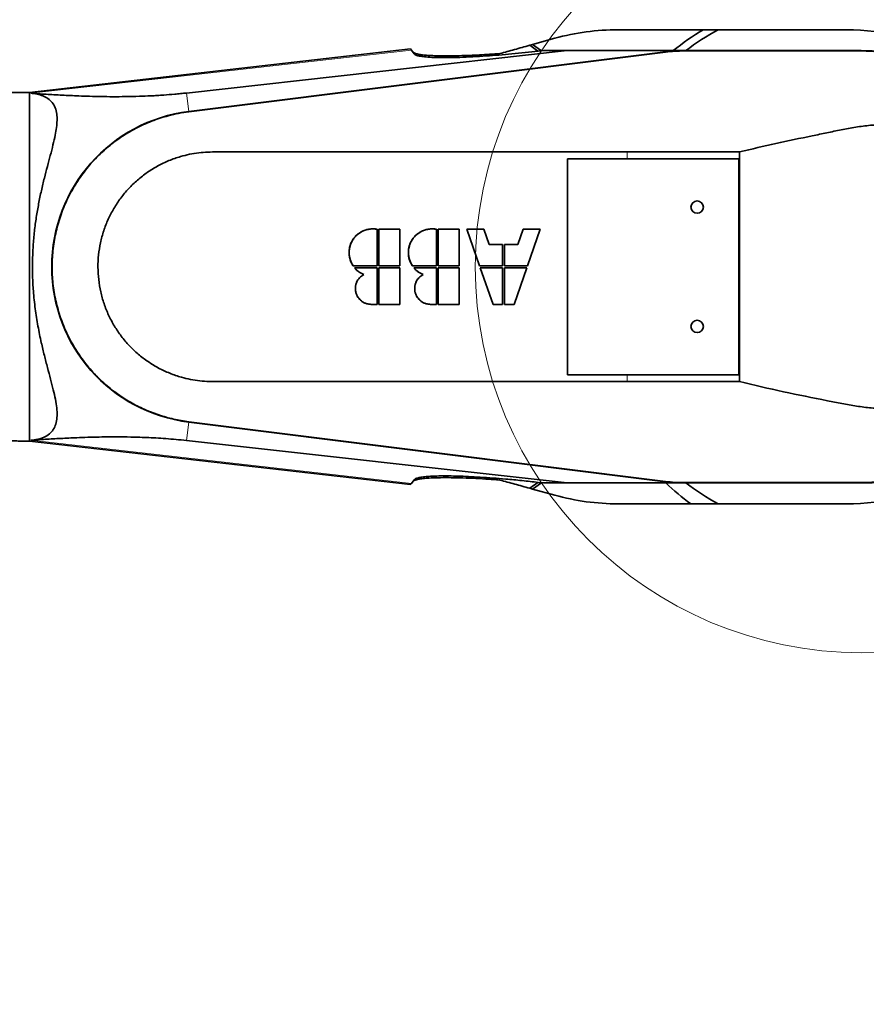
# Model space of a CAD drawing. Header units: millimetres. Extents: x 0 to 11920, y 0 to 8400.
# Tile 94 of 120: x 8841 to 9409, y 3374 to 4034. Entities that reach past the tile are written whole.
import ezdxf

# ---------------------------------------------------------------- set-up
doc = ezdxf.new("R2010")
doc.units = ezdxf.units.MM
doc.header["$LTSCALE"] = 20
doc.layers.add('SVART_TEXT', color=7, linetype='Continuous')
doc.styles.add('SLDTEXTSTYLE0', font='TXT', dxfattribs={"width": 0.605})
doc.dimstyles.new('SLDDIMSTYLE16', dxfattribs={"dimtxt": 70, "dimasz": 70, "dimexe": 0, "dimexo": 0.0625, "dimgap": 17.5, "dimtad": 1, "dimdec": 1, "dimrnd": 1e-09, "dimzin": 12, "dimdsep": 46, "dimtxsty": 'SLDTEXTSTYLE0', "dimsah": 1, "dimcen": 0.09, "dimse1": 1, "dimsd1": 1, "dimadec": 0, "dimazin": 3, "dimtfac": 1, "dimtofl": 0, "dimtmove": 0, "dimatfit": 3, "dimfxl": 1, "dimfrac": 2, "dimtolj": 1, "dimtzin": 12, "dimarcsym": 0})

# ---------------------------------------------------------------- blocks, each defined once
blk = doc.blocks.new('_D_86')
at = {"layer": 'SVART_TEXT'}
for p, q in [((9791.23, 3182.65), (9791.23, 3479.77)), ((9791.23, 3449.77), (9573.67, 3449.77))]:
    blk.add_line(p, q, dxfattribs=at)
blk.add_solid([(9791.23, 3449.77), (9721.23, 3459.77), (9721.23, 3439.77)], dxfattribs=at)
at = {"layer": 'SVART_TEXT', "insert": (9573.67, 3540.01), "char_height": 70, "attachment_point": 1, "style": 'SLDTEXTSTYLE0'}
blk.add_mtext('*)', dxfattribs=at)
blk = doc.blocks.new('_D_87')
at = {"layer": 'SVART_TEXT'}
for p, q in [((9790.83, 3127.75), (9790.83, 3599.99)), ((9790.83, 3569.99), (9573.67, 3569.99))]:
    blk.add_line(p, q, dxfattribs=at)
blk.add_solid([(9790.83, 3569.99), (9720.83, 3579.99), (9720.83, 3559.99)], dxfattribs=at)
at = {"layer": 'SVART_TEXT', "insert": (9573.67, 3660.22), "char_height": 70, "attachment_point": 1, "style": 'SLDTEXTSTYLE0'}
blk.add_mtext('*)', dxfattribs=at)

msp = doc.modelspace()

# ---------------------------------------------------------------- linework, layer by layer
at = {"color": 7, "linetype": 'Continuous', "lineweight": 35}
for p, q in [((9299.245737, 4027.635074), (9242.277308, 4027.635074)), ((9309.261442, 4027.635074), (9299.245737, 4027.635074)), ((9395.277308, 4027.635074), (9309.261442, 4027.635074)), ((9184.780449, 4017.694791), (9182.907705, 4017.175931)), ((9182.907705, 4017.175931), (9188.482162, 4013.278482)), ((9199.824241, 4021.862803), (9184.780449, 4017.694791)), ((9184.780449, 4017.694791), (9190.814339, 4013.469816)), ((9103.027129, 4014.774085), (8847.277308, 3985.635074)), ((8952.68758, 3985.187398), (9208.168158, 4013.635074)), ((8954.235453, 3972.821973), (9274.09104, 4012.860692)), ((9103.027129, 4014.774085), (9103.617998, 4013.930237)), ((9103.617998, 4013.930237), (9105.354579, 4011.450142)), ((9192.258572, 4013.635074), (9188.707956, 4013.228791)), ((9208.168158, 4013.635074), (9192.258572, 4013.635074)), ((9280.277308, 4013.635074), (9208.168158, 4013.635074)), ((9274.09104, 4012.860692), (9280.277308, 4013.635074)), ((9286.511854, 4013.635074), (9280.277308, 4013.635074)), ((9405.277308, 4013.635074), (9286.511854, 4013.635074)), ((8847.277308, 3985.635074), (8821.277308, 3985.635074)), ((8847.277308, 3985.635074), (8847.277308, 3868.635074)), ((9248.277308, 3945.635074), (9323.773976, 3945.635074)), ((9323.773976, 3791.635074), (9323.773976, 3945.635074)), ((9323.277308, 3941.135074), (9208.277308, 3941.135074)), ((9208.277308, 3941.135074), (9208.277308, 3796.135074)), ((9323.277308, 3796.135074), (9323.277308, 3941.135074)), ((9080.524056, 3869.262074), (9080.524056, 3893.829074)), ((9081.778056, 3893.829074), (9081.778056, 3869.262074)), ((9095.743056, 3893.829074), (9081.778056, 3893.829074)), ((9095.743056, 3869.262074), (9095.743056, 3893.829074)), ((9120.310056, 3869.262074), (9120.310056, 3893.829074)), ((9121.564056, 3893.829074), (9121.564056, 3869.262074)), ((9135.529056, 3893.829074), (9121.564056, 3893.829074)), ((9135.529056, 3869.262074), (9135.529056, 3893.829074)), ((9140.773056, 3893.829074), (9149.36039, 3869.262074)), ((9152.173056, 3893.829074), (9140.773056, 3893.829074)), ((9155.759414, 3883.569074), (9152.173056, 3893.829074)), ((9178.621056, 3893.829074), (9175.034699, 3883.569074)), ((9190.021056, 3893.829074), (9178.621056, 3893.829074)), ((9181.433723, 3869.262074), (9190.021056, 3893.829074)), ((9164.770056, 3883.569074), (9155.759414, 3883.569074)), ((9164.770056, 3869.262074), (9164.770056, 3883.569074)), ((9166.024056, 3883.569074), (9166.024056, 3869.262074)), ((9175.034699, 3883.569074), (9166.024056, 3883.569074)), ((8847.277308, 3868.635074), (8847.277308, 3751.635074)), ((9064.451715, 3869.262074), (9080.524056, 3869.262074)), ((9080.524056, 3868.008074), (9065.379363, 3868.008074)), ((9071.582339, 3863.387331), (9069.822119, 3864.252811)), ((9080.524056, 3843.441074), (9080.524056, 3868.008074)), ((9081.778056, 3869.262074), (9095.743056, 3869.262074)), ((9081.778056, 3868.008074), (9081.778056, 3843.441074)), ((9095.743056, 3868.008074), (9081.778056, 3868.008074)), ((9095.743056, 3843.441074), (9095.743056, 3868.008074)), ((9104.237715, 3869.262074), (9120.310056, 3869.262074)), ((9120.310056, 3868.008074), (9105.165363, 3868.008074)), ((9111.368339, 3863.387331), (9109.608002, 3864.252878)), ((9120.310056, 3843.441074), (9120.310056, 3868.008074)), ((9121.564056, 3869.262074), (9135.529056, 3869.262074)), ((9121.564056, 3868.008074), (9121.564056, 3843.441074)), ((9135.529056, 3868.008074), (9121.564056, 3868.008074)), ((9135.529056, 3843.441074), (9135.529056, 3868.008074)), ((9149.36039, 3869.262074), (9164.770056, 3869.262074)), ((9149.798723, 3868.008074), (9158.386056, 3843.441074)), ((9164.770056, 3868.008074), (9149.798723, 3868.008074)), ((9164.770056, 3843.441074), (9164.770056, 3868.008074)), ((9166.024056, 3869.262074), (9181.433723, 3869.262074)), ((9180.99539, 3868.008074), (9166.024056, 3868.008074)), ((9166.024056, 3868.008074), (9166.024056, 3843.441074)), ((9172.408056, 3843.441074), (9180.99539, 3868.008074)), ((9076.591056, 3843.441074), (9080.524056, 3843.441074)), ((9081.778056, 3843.441074), (9095.743056, 3843.441074)), ((9116.377056, 3843.441074), (9120.310056, 3843.441074)), ((9121.564056, 3843.441074), (9135.529056, 3843.441074)), ((9158.386056, 3843.441074), (9164.770056, 3843.441074)), ((9166.024056, 3843.441074), (9172.408056, 3843.441074)), ((9208.277308, 3796.135074), (9323.277308, 3796.135074)), ((9323.773976, 3791.635074), (9248.277308, 3791.635074)), ((9274.09104, 3724.409455), (8954.235453, 3764.448174)), ((8842.217927, 3751.635074), (8847.277308, 3751.635074)), ((8847.277308, 3751.635074), (9103.027129, 3722.496062)), ((9208.168158, 3723.635074), (8952.68758, 3752.082749)), ((9105.354579, 3725.820005), (9103.617998, 3723.339911)), ((9103.617998, 3723.339911), (9103.027129, 3722.496062)), ((9188.482162, 3723.991666), (9182.907705, 3720.094217)), ((9182.907705, 3720.094217), (9184.780449, 3719.575357)), ((9184.780449, 3719.575357), (9190.814339, 3723.800332)), ((9184.780449, 3719.575357), (9199.824241, 3715.407344)), ((9192.258572, 3723.635074), (9188.707956, 3724.041357)), ((9208.168158, 3723.635074), (9192.258572, 3723.635074)), ((9280.277308, 3723.635074), (9208.168158, 3723.635074)), ((9280.277308, 3723.635074), (9274.09104, 3724.409455)), ((9286.511854, 3723.635074), (9280.277308, 3723.635074)), ((9405.277308, 3723.635074), (9286.511854, 3723.635074)), ((9242.277308, 3709.635074), (9290.952581, 3709.635074)), ((9290.952581, 3709.635074), (9309.261442, 3709.635074)), ((9309.261442, 3709.635074), (9395.277308, 3709.635074))]:
    msp.add_line(p, q, dxfattribs=at)
at = {"color": 8, "linetype": 'Continuous', "lineweight": 18}
for p, q in [((9103.617998, 4013.930237), (8848.157928, 3985.005629)), ((8954.239791, 3972.787323), (9274.095378, 4012.826042)), ((9274.095378, 4012.826042), (9274.09104, 4012.860692)), ((9274.11782, 4012.64676), (9274.095378, 4012.826042)), ((9286.511854, 4013.600153), (9286.511854, 4013.635074)), ((9286.511854, 4013.419811), (9286.511854, 4013.600153)), ((9286.511854, 4013.600153), (9405.277308, 4013.600153)), ((9405.277308, 4013.600153), (9405.277308, 4013.635074)), ((9405.277308, 4013.420012), (9405.277308, 4013.600153)), ((8952.68758, 3985.187398), (8954.235453, 3972.821973)), ((8954.239791, 3972.787323), (8954.235453, 3972.821973)), ((8954.262567, 3972.605369), (8954.239791, 3972.787323)), ((9248.277308, 3945.635074), (9248.277308, 3941.135074)), ((9248.277308, 3796.135074), (9248.277308, 3791.635074)), ((8952.68758, 3752.082749), (8954.235453, 3764.448174)), ((8954.239791, 3764.482825), (8954.235453, 3764.448174)), ((8954.262567, 3764.664779), (8954.239791, 3764.482825)), ((9274.095378, 3724.444105), (8954.239791, 3764.482825)), ((9103.617998, 3723.339911), (8848.157928, 3752.264518)), ((9274.095378, 3724.444105), (9274.09104, 3724.409455)), ((9274.11782, 3724.623387), (9274.095378, 3724.444105)), ((9286.511854, 3723.850337), (9286.511854, 3723.669995)), ((9405.277308, 3723.669995), (9286.511854, 3723.669995)), ((9286.511854, 3723.669995), (9286.511854, 3723.635074)), ((9405.277308, 3723.850135), (9405.277308, 3723.669995)), ((9405.277308, 3723.669995), (9405.277308, 3723.635074))]:
    msp.add_line(p, q, dxfattribs=at)
at = {"color": 7, "linetype": 'Continuous', "lineweight": 35, "flags": 128}
for points in [[(8954.262567, 3972.605369), (9114.978398, 3992.724848), (9274.11782, 4012.64676)], [(9286.511854, 4013.419811), (9345.894581, 4013.41985), (9405.277308, 4013.420012)], [(9274.11782, 3724.623387), (9113.402022, 3744.742647), (8954.262567, 3764.664779)], [(9405.277308, 3723.850135), (9345.894581, 3723.850298), (9286.511854, 3723.850337)]]:
    msp.add_lwpolyline(points, dxfattribs=at)
at = {"color": 7, "linetype": 'Continuous', "lineweight": 18}
msp.add_circle((9405.277308, 3868.635074), 258.832074, dxfattribs=at)
at = {"color": 7, "linetype": 'Continuous', "lineweight": 35}
for centre in [(9295.277308, 3908.635074), (9295.277308, 3828.635074)]:
    msp.add_circle(centre, 4.15, dxfattribs=at)
for centre, radius, start, end in [((9242.277308, 3868.635074), 159, 90, 105.485851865), ((9395.277308, 3868.635074), 185.75, 121.130806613, 128.682704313), ((9395.277308, 3868.635074), 159, 35.79632563, 90), ((9286.511854, 3913.635074), 100, 90, 97.135029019), ((9405.277308, 3868.635074), 145, 270, 90), ((8967.277308, 3868.635074), 105, 97.135029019, 262.864970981), ((9395.277308, 3868.635074), 159, 270, 324.20367437), ((9286.511854, 3823.635074), 100, 262.864970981, 270), ((9242.277308, 3868.635074), 159, 254.514148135, 270)]:
    msp.add_arc(centre, radius, start, end, dxfattribs=at)
at = {"color": 8, "linetype": 'Continuous', "lineweight": 18}
for centre, radius, start, end in [((9286.511854, 3913.635074), 99.965079, 90, 97.135029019), ((9405.277308, 3868.635074), 144.965079, 270, 90), ((8967.277308, 3868.635074), 104.965079, 97.135029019, 262.864970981), ((9286.511854, 3823.635074), 99.965079, 262.864970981, 270)]:
    msp.add_arc(centre, radius, start, end, dxfattribs=at)
at = {"color": 7, "linetype": 'Continuous', "lineweight": 35}
for centre, major_axis, ratio, start_param, end_param in [((9395.277308, 3871.743022), (0, 178.054249), 0.9998476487, 0.5042621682, 0.6486443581), ((9402.12309, 3858.858283), (-106.929918, 152.711749), 0.9979485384, 1.7731392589, 1.8898252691), ((9395.277308, 3865.527125), (0, 178.054249), 0.9998476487, 2.4929482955, 2.6373304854)]:
    msp.add_ellipse(centre, major_axis=major_axis, ratio=ratio, start_param=start_param, end_param=end_param, dxfattribs=at)
for points, knots in [([(9162.996818, 4011.659448), (9164.590552, 4012.101005), (9167.777977, 4012.984109), (9172.722989, 4014.354167), (9177.768445, 4015.752054), (9181.194639, 4016.701311), (9182.907705, 4017.175931)], [0, 0, 0, 0, 0.2473923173, 0.4947781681, 0.7473936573, 1, 1, 1, 1]), ([(9104.414711, 4012.792413), (9104.697866, 4012.531283), (9105.26517, 4012.008107), (9107.260986, 4011.37499), (9110.021046, 4010.858326), (9113.599497, 4010.475662), (9117.865261, 4010.217015), (9122.93624, 4010.072556), (9128.818608, 4010.054218), (9135.492771, 4010.170903), (9142.326139, 4010.40626), (9149.183513, 4010.73943), (9155.940594, 4011.14076), (9160.646189, 4011.486658), (9162.996818, 4011.659448)], [0, 0, 0, 0, 0.0820887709, 0.164466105, 0.2465917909, 0.3283556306, 0.4103563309, 0.4921783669, 0.5834005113, 0.6748505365, 0.7660982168, 0.8440285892, 0.9220861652, 1, 1, 1, 1]), ([(9188.707956, 4013.228791), (9185.74005, 4012.898978), (9179.789653, 4012.237733), (9170.933307, 4011.378894), (9162.238427, 4010.626545), (9153.407277, 4009.970378), (9144.582911, 4009.441313), (9135.951994, 4009.071023), (9128.191463, 4008.897358), (9121.432589, 4008.92531), (9115.729122, 4009.142416), (9111.350986, 4009.529521), (9108.277852, 4010.059412), (9106.215377, 4010.675077), (9105.641133, 4011.192128), (9105.354579, 4011.450142)], [0, 0, 0, 0, 0.07523538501, 0.15084053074, 0.22644251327, 0.3016735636, 0.38752728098, 0.47366847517, 0.55946844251, 0.64014941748, 0.72113508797, 0.80173626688, 0.86776089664, 0.93401124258, 1, 1, 1, 1]), ([(9274.11782, 4012.64676), (9276.173464, 4012.871754), (9280.292747, 4013.322616), (9284.436138, 4013.38737), (9286.511854, 4013.419811)], [0, 0, 0, 0, 0.4990296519, 1, 1, 1, 1]), ([(9405.277308, 4013.420012), (9409.833712, 4013.293537), (9418.956751, 4013.040303), (9432.513511, 4011.031036), (9445.351516, 4007.972367), (9457.387734, 4003.89081), (9468.599922, 3999.011065), (9479.368016, 3993.215798), (9489.601208, 3986.546355), (9499.220577, 3979.018366), (9508.185363, 3970.701358), (9516.428405, 3961.668508), (9523.877068, 3951.987617), (9530.462277, 3941.700012), (9536.168624, 3930.884722), (9540.957021, 3919.632871), (9544.781385, 3908.03231), (9547.590164, 3896.144884), (9549.39497, 3884.050272), (9550.189055, 3871.847551), (9549.958051, 3859.634846), (9548.673723, 3847.487579), (9546.373346, 3835.477109), (9543.083386, 3823.699193), (9538.822826, 3812.251342), (9533.590076, 3801.214043), (9527.443969, 3790.642264), (9520.441068, 3780.617469), (9512.631496, 3771.225364), (9504.040382, 3762.542436), (9494.74146, 3754.601068), (9484.815114, 3747.459404), (9474.336936, 3741.181782), (9463.355924, 3735.831586), (9451.952285, 3731.417065), (9440.221462, 3727.958961), (9428.472661, 3725.565308), (9416.801031, 3724.116789), (9409.118549, 3723.93902), (9405.277308, 3723.850135)], [0, 0, 0, 0, 0.0300515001, 0.0601704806, 0.0902219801, 0.117020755, 0.1439152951, 0.1708098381, 0.1976086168, 0.224407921, 0.2513030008, 0.2781980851, 0.3049973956, 0.3317960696, 0.3586905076, 0.3855849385, 0.4123836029, 0.4391826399, 0.4660774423, 0.4929722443, 0.5197712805, 0.5465708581, 0.5734662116, 0.6003615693, 0.6271611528, 0.6539602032, 0.6808550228, 0.7077498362, 0.7345488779, 0.7613477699, 0.7882424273, 0.8151370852, 0.8419359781, 0.8687353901, 0.895630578, 0.9225257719, 0.9493251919, 0.9746625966, 1, 1, 1, 1]), ([(8848.157928, 3985.005629), (8851.574119, 3984.776287), (8858.406774, 3984.317585), (8869.121308, 3983.715684), (8878.925533, 3983.280157), (8887.639992, 3982.977237), (8895.159656, 3982.788014), (8903.141036, 3982.695873), (8911.696167, 3982.735085), (8920.25005, 3982.921341), (8927.471388, 3983.204393), (8933.016359, 3983.505931), (8938.279468, 3983.847222), (8943.550887, 3984.268714), (8948.713307, 3984.757533), (8951.362877, 3985.044116), (8952.68758, 3985.187398)], [0, 0, 0, 0, 0.1274783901, 0.2549669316, 0.382407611, 0.4606943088, 0.5392585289, 0.6177021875, 0.6958360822, 0.7737607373, 0.8348972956, 0.8659868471, 0.8970676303, 0.9477635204, 0.9738833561, 1, 1, 1, 1]), ([(8848.157928, 3985.005629), (8849.622077, 3984.852278), (8852.552523, 3984.545352), (8856.440546, 3983.375961), (8859.919628, 3981.580884), (8862.726869, 3978.960263), (8864.736952, 3975.47238), (8865.773684, 3971.397257), (8865.938598, 3966.881061), (8865.526105, 3962.127282), (8864.585057, 3956.654179), (8863.158017, 3950.418694), (8861.340336, 3943.402184), (8859.341625, 3935.973744), (8857.279252, 3928.080773), (8855.291575, 3919.721432), (8853.45269, 3910.919226), (8851.863713, 3901.827453), (8850.584557, 3892.368578), (8849.724288, 3882.570608), (8849.308611, 3872.503749), (8849.354027, 3862.403904), (8849.910523, 3851.667464), (8851.115401, 3840.409713), (8852.95554, 3828.79645), (8855.079778, 3818.377216), (8857.303814, 3809.142053), (8859.431651, 3800.99505), (8861.496695, 3793.259908), (8863.323068, 3786.156003), (8864.773726, 3779.69857), (8865.70134, 3773.892925), (8865.995531, 3768.62832), (8865.422071, 3764.03668), (8863.963955, 3760.164882), (8861.580141, 3757.006495), (8858.225271, 3754.659818), (8854.072708, 3753.08442), (8850.572904, 3752.454198), (8848.529944, 3752.293738), (8848.157928, 3752.264518)], [0, 0, 0, 0, 0.02426357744, 0.04856274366, 0.07279541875, 0.09893365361, 0.12517568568, 0.1512936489, 0.17364870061, 0.19607330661, 0.21845427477, 0.24464447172, 0.2709279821, 0.29723420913, 0.32345548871, 0.35063322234, 0.37789960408, 0.40515582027, 0.43231964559, 0.46066371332, 0.4891301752, 0.51759443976, 0.54593549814, 0.58024662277, 0.61466324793, 0.64899233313, 0.676371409, 0.70383952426, 0.73129617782, 0.75865957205, 0.784092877, 0.80957667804, 0.83496973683, 0.86064197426, 0.88642569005, 0.91209979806, 0.93932194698, 0.96665225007, 0.99392748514, 1, 1, 1, 1]), ([(8954.262567, 3764.664779), (8950.846445, 3765.195527), (8943.997284, 3766.259652), (8933.980706, 3769.140139), (8924.275488, 3772.904123), (8914.589721, 3777.830184), (8905.102386, 3784.030661), (8896.001164, 3791.541619), (8887.78774, 3800.016569), (8880.602548, 3809.379101), (8874.500645, 3819.479106), (8869.555517, 3830.194903), (8865.874426, 3841.407923), (8863.459595, 3852.958289), (8862.340156, 3864.706906), (8862.578103, 3876.506385), (8864.12262, 3888.205121), (8866.955147, 3899.662113), (8871.085397, 3910.717755), (8876.415224, 3921.245809), (8882.880424, 3931.119388), (8890.437342, 3940.184693), (8898.951615, 3948.354933), (8908.320493, 3955.532202), (8918.452359, 3961.58382), (8929.189937, 3966.479783), (8938.907379, 3969.64452), (8947.30138, 3971.595728), (8951.942171, 3972.268822), (8954.262567, 3972.605369)], [0, 0, 0, 0, 0.0342091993, 0.0685877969, 0.1029663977, 0.1371756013, 0.1760107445, 0.2149697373, 0.2538048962, 0.2926395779, 0.3315980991, 0.3704327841, 0.4092673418, 0.4482257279, 0.4870602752, 0.5258953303, 0.5648542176, 0.6036892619, 0.6425244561, 0.6814834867, 0.7203186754, 0.7591538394, 0.7981128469, 0.8369480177, 0.8757829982, 0.9147418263, 0.9535768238, 0.9767884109, 1, 1, 1, 1]), ([(9323.773976, 3791.635074), (9333.539028, 3789.293859), (9353.069754, 3784.611281), (9376.032399, 3780.109882), (9392.408988, 3776.931888), (9402.209639, 3775.147518), (9412.068899, 3773.805039), (9421.967989, 3773.173001), (9432.174944, 3773.61887), (9442.563667, 3775.382727), (9453.002849, 3778.341472), (9463.049811, 3782.452218), (9472.561492, 3787.685331), (9481.434845, 3793.941467), (9489.565438, 3801.148668), (9496.81548, 3809.250767), (9503.117906, 3818.116219), (9508.371717, 3827.605268), (9512.476148, 3837.608867), (9515.427951, 3847.974582), (9517.19322, 3858.569061), (9517.712783, 3869.256651), (9517.039879, 3879.893842), (9515.191473, 3890.36468), (9512.163811, 3900.527105), (9508.052073, 3910.268987), (9502.881783, 3919.535795), (9496.672905, 3928.186106), (9489.529325, 3936.12801), (9481.530529, 3943.266055), (9472.741209, 3949.470653), (9463.289818, 3954.685604), (9453.296907, 3958.837968), (9442.868706, 3961.825248), (9432.148381, 3963.635596), (9421.618945, 3964.204639), (9411.43556, 3963.63544), (9401.642817, 3962.333339), (9391.910641, 3960.535046), (9382.223326, 3958.474478), (9367.604891, 3955.45198), (9348.049674, 3951.506761), (9331.865767, 3947.592277), (9323.773976, 3945.635074)], [0, 0, 0, 0, 0.0603411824, 0.1206862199, 0.1406016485, 0.1606026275, 0.1805485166, 0.200373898, 0.2201415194, 0.2418116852, 0.2635517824, 0.2852232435, 0.3068910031, 0.3286274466, 0.3502945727, 0.3719843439, 0.3937440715, 0.415432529, 0.436910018, 0.4584569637, 0.4799331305, 0.501168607, 0.5224730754, 0.5437091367, 0.5647861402, 0.5859294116, 0.6070075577, 0.6283151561, 0.6496896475, 0.6709982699, 0.6925472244, 0.7141640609, 0.7357133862, 0.7574271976, 0.7792103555, 0.8009220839, 0.8206591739, 0.8404252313, 0.8602596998, 0.8801250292, 0.8999455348, 0.9499737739, 1, 1, 1, 1]), ([(9248.277308, 3791.635074), (9241.597594, 3791.635074), (9228.588506, 3791.635074), (9209.600737, 3791.635073), (9191.664581, 3791.635073), (9174.780183, 3791.635072), (9159.032521, 3791.635071), (9144.409173, 3791.63507), (9130.897662, 3791.635068), (9118.400581, 3791.635066), (9106.468092, 3791.635064), (9095.198557, 3791.635062), (9084.690296, 3791.635059), (9075.491129, 3791.635056), (9067.600803, 3791.635053), (9061.019083, 3791.635049), (9056.273615, 3791.635046), (9053.064882, 3791.635043), (9051.148717, 3791.63504), (9049.855296, 3791.635038), (9049.1502, 3791.635037), (9048.881252, 3791.635036), (9048.770909, 3791.635036), (9048.723906, 3791.635036), (9048.703524, 3791.635036), (9048.694615, 3791.635036), (9048.690705, 3791.635036), (9048.688828, 3791.635036), (9044.577756, 3791.635026), (9036.580619, 3791.635009), (9024.921734, 3791.635018), (9013.933818, 3791.634981), (9003.706596, 3791.63517), (8995.197547, 3791.634731), (8987.913622, 3791.635923), (8981.27182, 3791.631262), (8974.475645, 3791.650196), (8967.799834, 3791.588495), (8961.534956, 3792.048139), (8955.346457, 3793.009537), (8948.616844, 3794.625365), (8941.415112, 3797.088301), (8933.906466, 3800.597656), (8926.81789, 3804.892527), (8920.230764, 3809.921945), (8914.217007, 3815.631578), (8908.852101, 3821.95727), (8904.197236, 3828.818716), (8900.301963, 3836.145935), (8897.217776, 3843.851138), (8894.977875, 3851.843414), (8893.609002, 3860.032283), (8893.128956, 3868.322343), (8893.542907, 3876.614319), (8894.842441, 3884.814558), (8897.019182, 3892.824896), (8900.042195, 3900.555689), (8903.876, 3907.914893), (8908.479115, 3914.818628), (8913.788922, 3921.181858), (8919.756613, 3926.936767), (8926.303828, 3932.025258), (8933.362654, 3936.37874), (8940.839006, 3939.947209), (8948.017565, 3942.466504), (8954.725957, 3944.134449), (8960.862974, 3945.140444), (8967.082623, 3945.66165), (8973.895902, 3945.625759), (8980.866076, 3945.637342), (8987.611346, 3945.634586), (8993.220119, 3945.63515), (8998.242749, 3945.635051), (9005.035214, 3945.635121), (9014.405987, 3945.635119), (9026.096783, 3945.635136), (9034.556455, 3945.63513), (9039.34124, 3945.635125), (9040.57547, 3945.635124), (9041.819709, 3945.635122), (9043.073957, 3945.63512), (9044.338215, 3945.635119), (9045.612482, 3945.635117), (9046.896759, 3945.635115), (9048.900309, 3945.635111), (9052.022769, 3945.635107), (9056.66386, 3945.635103), (9062.514044, 3945.635099), (9069.5735, 3945.635095), (9077.842433, 3945.635092), (9087.321065, 3945.635089), (9098.009625, 3945.635086), (9109.908341, 3945.635083), (9123.017429, 3945.635081), (9137.337079, 3945.635079), (9152.867443, 3945.635077), (9169.60862, 3945.635076), (9187.560637, 3945.635075), (9206.723437, 3945.635074), (9227.096856, 3945.635074), (9241.082725, 3945.635074), (9248.277308, 3945.635074)], [0, 0, 0, 0, 0.0250986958, 0.0488810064, 0.0713469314, 0.0924964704, 0.1123296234, 0.1305272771, 0.1474551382, 0.1631132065, 0.1775014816, 0.1923104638, 0.2054797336, 0.2170092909, 0.2268991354, 0.2351492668, 0.2417596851, 0.2447452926, 0.247216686, 0.2489661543, 0.2496097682, 0.2498685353, 0.2499776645, 0.2500247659, 0.2500453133, 0.2500543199, 0.2500582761, 0.2500600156, 0.2500613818, 0.2655200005, 0.2801389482, 0.2939182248, 0.3068578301, 0.3186195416, 0.3259376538, 0.3342698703, 0.343616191, 0.3515207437, 0.3593913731, 0.3672333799, 0.3750736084, 0.3854200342, 0.3958313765, 0.4062152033, 0.4165571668, 0.4269618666, 0.4373560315, 0.4476976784, 0.4580841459, 0.4684954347, 0.4788345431, 0.4892185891, 0.4996335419, 0.5099754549, 0.5203544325, 0.5307716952, 0.5411106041, 0.5514968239, 0.5619092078, 0.5722549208, 0.5826114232, 0.5930430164, 0.6034009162, 0.6137675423, 0.6241700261, 0.6319853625, 0.6397651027, 0.6475598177, 0.6554494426, 0.6654007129, 0.6737993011, 0.6808352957, 0.6865086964, 0.6927000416, 0.706394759, 0.721766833, 0.7366817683, 0.7382166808, 0.739764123, 0.7413240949, 0.7428965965, 0.7444816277, 0.7460791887, 0.7476892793, 0.7493118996, 0.7536146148, 0.759432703, 0.7667661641, 0.775614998, 0.7859792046, 0.7978587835, 0.8112537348, 0.826164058, 0.842589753, 0.8605308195, 0.8799872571, 0.9009590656, 0.9234462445, 0.9474487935, 0.9729667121, 1, 1, 1, 1]), ([(9080.524056, 3893.829074), (9079.632274, 3893.942096), (9077.848705, 3894.16814), (9075.148473, 3893.938219), (9072.528856, 3893.282167), (9070.052742, 3892.194949), (9067.799823, 3890.701863), (9065.823143, 3888.857998), (9064.191791, 3886.702388), (9062.937506, 3884.30826), (9062.112448, 3881.734948), (9061.722177, 3879.062389), (9061.793404, 3876.361453), (9062.300747, 3873.785651), (9063.174256, 3871.381473), (9064.025895, 3869.968541), (9064.451715, 3869.262074)], [0, 0, 0, 0, 0.0723199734, 0.1446403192, 0.2169613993, 0.2892822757, 0.3615761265, 0.4338693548, 0.5061589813, 0.5784484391, 0.6506719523, 0.7228962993, 0.7950923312, 0.8672888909, 0.9336442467, 1, 1, 1, 1]), ([(9080.524056, 3893.829074), (9078.974787, 3893.971036), (9075.874872, 3894.255087), (9071.317042, 3892.963633), (9067.314723, 3890.511048), (9064.189102, 3886.983882), (9062.204969, 3882.708488), (9061.556649, 3878.058218), (9062.196045, 3873.358855), (9063.699418, 3870.628407), (9064.451715, 3869.262074)], [0, 0, 0, 0, 0.1248587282, 0.249828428, 0.3748660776, 0.4999306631, 0.6249819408, 0.7499806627, 0.8748887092, 1, 1, 1, 1]), ([(9120.310056, 3893.829074), (9119.418521, 3893.942077), (9117.635445, 3894.168083), (9114.935917, 3893.938416), (9112.316954, 3893.282839), (9109.841377, 3892.196335), (9107.588843, 3890.704187), (9105.612205, 3888.861329), (9103.980573, 3886.706736), (9102.725635, 3884.3133), (9101.899711, 3881.740425), (9101.508477, 3879.067751), (9101.578832, 3876.366334), (9102.085657, 3873.78928), (9102.959228, 3871.383375), (9103.811552, 3869.969175), (9104.237715, 3869.262074)], [0, 0, 0, 0, 0.0722895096, 0.1445793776, 0.2168698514, 0.2891601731, 0.3614270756, 0.4336934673, 0.5059727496, 0.5782519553, 0.6504855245, 0.7227199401, 0.7949433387, 0.8671672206, 0.9335834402, 1, 1, 1, 1]), ([(9120.310056, 3893.829074), (9118.760542, 3893.971039), (9115.66014, 3894.255094), (9111.101679, 3892.963107), (9107.099258, 3890.509848), (9103.974057, 3886.982255), (9101.990568, 3882.70696), (9101.342717, 3878.057231), (9101.982194, 3873.358554), (9103.485473, 3870.628297), (9104.237715, 3869.262074)], [0, 0, 0, 0, 0.1248588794, 0.2498283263, 0.3748658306, 0.4999306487, 0.624982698, 0.7499824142, 0.8748909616, 1, 1, 1, 1]), ([(9069.822119, 3864.252811), (9069.267694, 3864.596765), (9068.166031, 3865.280214), (9066.669642, 3866.5435), (9065.811595, 3867.517454), (9065.379363, 3868.008074)], [0, 0, 0, 0, 0.33456496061, 0.66479341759, 1, 1, 1, 1]), ([(9065.379363, 3868.008074), (9065.814202, 3867.515212), (9066.683891, 3866.529477), (9068.681707, 3864.840675), (9070.426929, 3863.966242), (9071.582339, 3863.387331)], [0, 0, 0, 0, 0.2525877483, 0.5051821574, 1, 1, 1, 1]), ([(9071.582339, 3863.387331), (9070.604776, 3862.735392), (9068.649646, 3861.431509), (9066.724094, 3858.40098), (9065.831194, 3854.968675), (9066.11806, 3851.417585), (9067.540155, 3848.151474), (9069.945793, 3845.546844), (9073.075259, 3843.781075), (9075.417924, 3843.554523), (9076.591056, 3843.441074)], [0, 0, 0, 0, 0.1249440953, 0.2498887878, 0.374836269, 0.4997874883, 0.6247420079, 0.7496989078, 0.8746572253, 1, 1, 1, 1]), ([(9071.582339, 3863.387331), (9070.586821, 3862.72069), (9068.595762, 3861.387391), (9066.662185, 3858.276644), (9065.808297, 3854.764761), (9066.180119, 3851.154553), (9067.721075, 3847.870026), (9070.261174, 3845.299645), (9073.361426, 3843.714525), (9075.571285, 3843.527417), (9076.591056, 3843.441074)], [0, 0, 0, 0, 0.1273583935, 0.2547199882, 0.3819778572, 0.5091495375, 0.6363256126, 0.7635599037, 0.8908913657, 1, 1, 1, 1]), ([(9109.608002, 3864.252878), (9109.053573, 3864.596841), (9107.951899, 3865.280311), (9106.455557, 3866.543588), (9105.597567, 3867.517483), (9105.165363, 3868.008074)], [0, 0, 0, 0, 0.3345631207, 0.66479246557, 1, 1, 1, 1]), ([(9105.165363, 3868.008074), (9105.60023, 3867.515182), (9106.469976, 3866.529387), (9108.467784, 3864.840627), (9110.213017, 3863.966194), (9111.368339, 3863.387331)], [0, 0, 0, 0, 0.25261825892, 0.5052432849, 1, 1, 1, 1]), ([(9111.368339, 3863.387331), (9110.390704, 3862.735324), (9108.435425, 3861.431304), (9106.51006, 3858.400814), (9105.617268, 3854.968913), (9105.90393, 3851.418306), (9107.325599, 3848.15236), (9109.730974, 3845.547458), (9112.860653, 3843.781201), (9115.203717, 3843.554566), (9116.377056, 3843.441074)], [0, 0, 0, 0, 0.124943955, 0.249889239, 0.3748371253, 0.4997881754, 0.624742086, 0.7496982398, 0.8746559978, 1, 1, 1, 1]), ([(9111.368339, 3863.387331), (9110.372806, 3862.720668), (9108.381724, 3861.38733), (9106.448241, 3858.276708), (9105.594244, 3854.76474), (9105.966191, 3851.153865), (9107.507936, 3847.868563), (9110.049232, 3845.298051), (9113.149443, 3843.714081), (9115.35838, 3843.527238), (9116.377056, 3843.441074)], [0, 0, 0, 0, 0.12735066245, 0.2547034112, 0.38197987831, 0.50919838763, 0.63642737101, 0.76369548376, 0.89102541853, 1, 1, 1, 1]), ([(8842.217927, 3751.638376), (8842.236667, 3751.637334), (8842.352797, 3751.630882), (8841.824679, 3751.660855), (8840.653441, 3751.719106), (8838.827891, 3751.787734), (8836.595195, 3751.833505), (8834.177876, 3751.835996), (8832.004092, 3751.795151), (8830.89036, 3751.754664), (8830.406749, 3751.737084)], [0, 0, 0, 0, 0.0264568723, 0.1639523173, 0.3019096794, 0.4428418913, 0.5877369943, 0.7358550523, 0.8853015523, 1, 1, 1, 1]), ([(8952.68758, 3752.082749), (8950.332212, 3752.33135), (8945.619296, 3752.82878), (8938.734614, 3753.392791), (8932.142368, 3753.825383), (8925.879637, 3754.135255), (8918.634492, 3754.389642), (8910.595116, 3754.547241), (8901.972866, 3754.568633), (8893.924122, 3754.459822), (8886.336478, 3754.254752), (8877.758265, 3753.941639), (8868.262474, 3753.507931), (8857.997504, 3752.925538), (8851.437705, 3752.484853), (8848.157928, 3752.264518)], [0, 0, 0, 0, 0.0464321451, 0.0929072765, 0.1400293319, 0.1873475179, 0.2345982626, 0.3138982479, 0.3934004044, 0.4732023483, 0.5531212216, 0.6327717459, 0.7551578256, 0.877583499, 1, 1, 1, 1]), ([(9162.996818, 3725.6107), (9159.812365, 3725.841091), (9153.432744, 3726.30265), (9144.448488, 3726.777678), (9136.002251, 3727.093292), (9128.240047, 3727.227349), (9121.270113, 3727.178097), (9115.660699, 3726.952113), (9111.364699, 3726.580028), (9108.198071, 3726.106946), (9106.150389, 3725.568469), (9104.929405, 3725.018045), (9104.586274, 3724.657836), (9104.414711, 3724.477735)], [0, 0, 0, 0, 0.1058568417, 0.2120698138, 0.3179662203, 0.4241749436, 0.5307090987, 0.6368196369, 0.7205901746, 0.8045997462, 0.8883257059, 0.9441638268, 1, 1, 1, 1]), ([(9105.354579, 3725.820005), (9105.625461, 3726.068013), (9106.168214, 3726.564933), (9108.089554, 3727.163431), (9110.749739, 3727.648989), (9114.195279, 3728.005404), (9118.305239, 3728.241219), (9123.149453, 3728.361351), (9128.723717, 3728.355237), (9134.981365, 3728.22), (9141.985406, 3727.950822), (9149.731808, 3727.532788), (9158.169678, 3726.959732), (9167.514353, 3726.204342), (9177.72863, 3725.253823), (9185.048213, 3724.445508), (9188.707956, 3724.041357)], [0, 0, 0, 0, 0.0632998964, 0.126830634, 0.1901606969, 0.253222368, 0.3164707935, 0.3795639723, 0.4476868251, 0.5159940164, 0.5841453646, 0.6608585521, 0.7377848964, 0.8145167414, 0.907259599, 1, 1, 1, 1]), ([(9182.907705, 3720.094217), (9181.230374, 3720.558936), (9177.875656, 3721.488389), (9172.863772, 3722.876975), (9167.880702, 3724.257578), (9164.624795, 3725.159655), (9162.996818, 3725.6107)], [0, 0, 0, 0, 0.2473321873, 0.4946727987, 0.747332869, 1, 1, 1, 1]), ([(9286.511854, 3723.850337), (9284.444185, 3723.882526), (9280.300801, 3723.947029), (9276.18148, 3724.397643), (9274.11782, 3724.623387)], [0, 0, 0, 0, 0.4990291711, 1, 1, 1, 1])]:
    msp.add_open_spline(points, degree=3, knots=knots, dxfattribs=at)

# ---------------------------------------------------------------- dimensions: what is measured, and where the dimension line sits
at = {"layer": 'SVART_TEXT'}
for base, p1, p2, picture, middle in [((7988.725669, 3569.988647), (9790.825669, 3123.754065), (7988.725669, 3274.799321), '_D_87', (9608.376205, 3569.988647)), ((9791.225669, 3449.773756), (8386.225669, 2878.654065), (9791.225669, 3178.654065), '_D_86', (9608.376205, 3449.773756))]:
    dim = msp.add_linear_dim(base=base, p1=p1, p2=p2, text='*)', dimstyle='SLDDIMSTYLE16', dxfattribs=at)
    dim.commit()
    dim.dimension.update_dxf_attribs({"geometry": picture, "text_midpoint": middle, "dimtype": 160})

doc.saveas('drawing.dxf')
